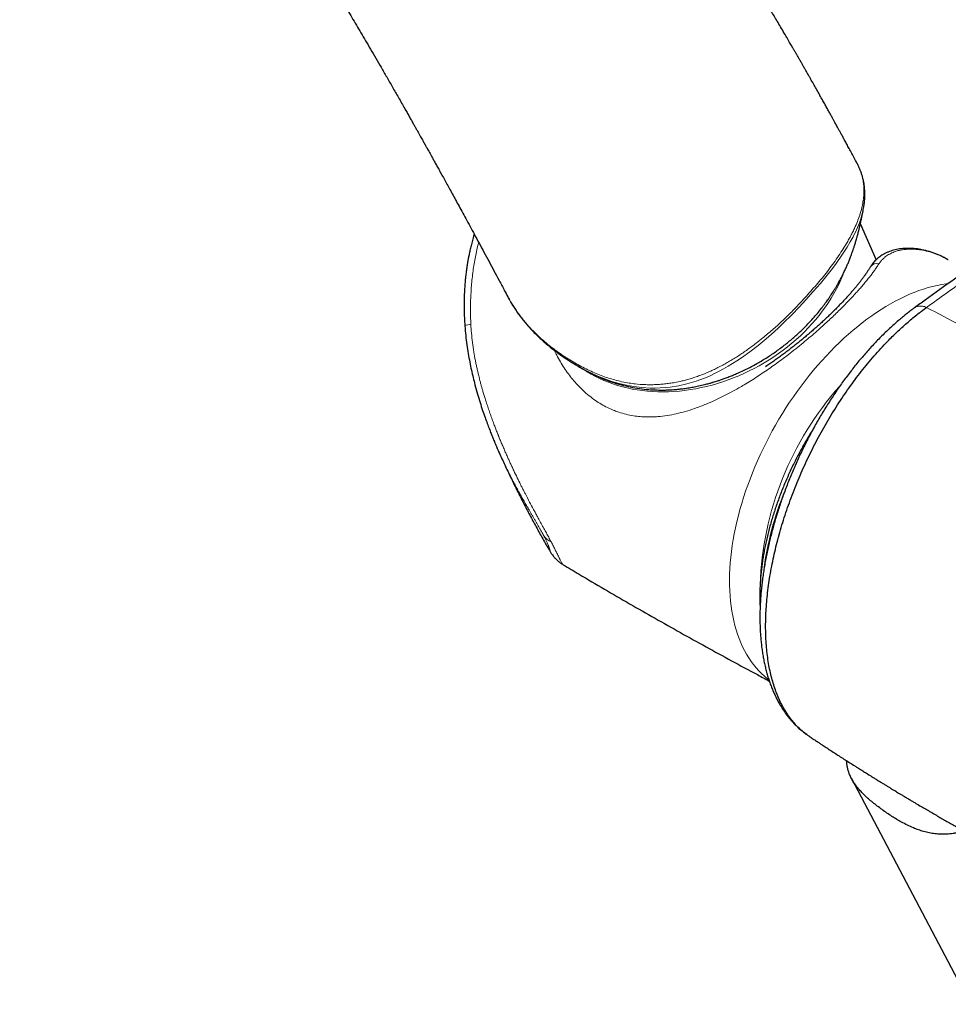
# Model space of a CAD drawing. Header units: millimetres. Extents: x 8 to 1132, y 12 to 2282.
# Tile 19 of 53: x 907 to 973, y 614 to 684. Entities that reach past the tile are written whole.
import ezdxf

# ---------------------------------------------------------------- set-up
doc = ezdxf.new("R2010")
doc.units = ezdxf.units.MM

msp = doc.modelspace()

# ---------------------------------------------------------------- linework, layer by layer
at = {"color": 7, "linetype": 'Continuous', "lineweight": 30}
for p, q in [((966.547, 673.344), (966.544, 673.349)), ((967.005, 670.048), (967.003, 670.037)), ((967.924, 666.488), (966.796, 669.034)), ((973.042, 666.462), (973.038, 666.464)), ((970.647, 663.063), (970.651, 663.067)), ((938.706, 661.772), (938.706, 661.774)), ((946.123, 659.302), (946.1, 659.317)), ((946.858, 658.853), (946.871, 658.846)), ((941.124, 652.823), (941.111, 652.852)), ((966.164, 629.632), (974.606, 613.601))]:
    msp.add_line(p, q, dxfattribs=at)
at = {"color": 8, "linetype": 'Continuous', "lineweight": 0}
msp.add_line((970.643, 663.061), (970.647, 663.063), dxfattribs=at)
at = {"color": 8, "linetype": 'Continuous', "lineweight": 0, "flags": 128}
for points in [[(967.003, 670.037), (966.91, 669.651), (966.827, 669.379), (966.73, 669.104), (966.524, 668.611), (966.278, 668.111), (966.078, 667.748), (965.861, 667.381), (965.487, 666.799), (965.076, 666.213), (964.813, 665.858), (964.538, 665.505), (964.254, 665.152), (963.961, 664.801), (963.451, 664.212), (962.923, 663.624), (962.44, 663.101), (961.943, 662.582), (961.321, 661.964), (961.001, 661.66), (960.674, 661.36), (960.112, 660.866), (959.532, 660.387), (958.946, 659.935), (958.342, 659.504), (958.033, 659.298), (957.722, 659.099), (957.406, 658.908), (957.086, 658.726), (956.766, 658.554), (956.444, 658.393), (956.117, 658.241), (955.79, 658.101), (955.459, 657.971), (955.128, 657.854), (954.795, 657.749), (954.461, 657.657), (953.869, 657.524), (953.279, 657.431), (952.923, 657.393), (952.569, 657.369), (952.216, 657.359), (951.866, 657.362), (951.281, 657.398), (950.701, 657.47), (950.18, 657.566), (949.665, 657.69), (949.154, 657.841), (948.649, 658.018), (948.148, 658.221), (947.654, 658.447), (947.166, 658.694), (946.686, 658.96), (946.686, 658.96), (946.686, 658.96)], [(965.607, 665.527), (965.551, 665.385), (965.411, 665.055), (965.259, 664.727), (965.094, 664.401), (964.917, 664.077), (964.728, 663.757), (964.528, 663.441), (964.316, 663.128), (964.092, 662.82), (963.858, 662.517), (963.614, 662.218), (963.359, 661.925), (963.094, 661.638), (962.819, 661.357), (962.535, 661.082), (962.242, 660.814), (961.94, 660.553), (961.63, 660.3), (961.312, 660.055), (960.986, 659.817), (960.654, 659.588), (960.314, 659.368), (959.969, 659.156), (959.617, 658.954), (959.26, 658.761), (958.898, 658.577), (958.531, 658.404), (958.161, 658.24), (957.786, 658.087), (957.409, 657.945), (957.028, 657.813), (956.645, 657.691), (956.261, 657.581), (955.875, 657.482), (955.488, 657.394), (955.101, 657.317), (954.714, 657.251), (954.327, 657.198), (953.941, 657.155), (953.557, 657.125), (953.174, 657.105), (952.795, 657.098), (952.417, 657.102), (952.044, 657.118), (951.674, 657.146), (951.308, 657.185), (950.947, 657.235), (950.591, 657.297), (950.24, 657.371), (949.896, 657.456), (949.558, 657.552), (949.226, 657.659), (948.902, 657.778), (948.586, 657.907), (948.277, 658.046), (947.977, 658.197), (947.685, 658.357), (947.403, 658.528), (947.258, 658.622)], [(960.294, 636.649), (960.193, 636.726), (959.98, 636.903), (959.774, 637.091), (959.576, 637.291), (959.386, 637.502), (959.205, 637.724), (959.032, 637.957), (958.868, 638.201), (958.712, 638.456), (958.566, 638.721), (958.428, 638.996), (958.3, 639.28), (958.18, 639.575), (958.071, 639.878), (957.97, 640.191), (957.88, 640.513), (957.798, 640.843), (957.727, 641.181), (957.665, 641.527), (957.613, 641.881), (957.572, 642.242), (957.539, 642.61), (957.517, 642.984), (957.505, 643.366), (957.503, 643.753), (957.511, 644.145), (957.528, 644.543), (957.556, 644.946), (957.594, 645.354), (957.641, 645.766), (957.698, 646.181), (957.765, 646.601), (957.842, 647.023), (957.929, 647.448), (958.025, 647.876), (958.131, 648.305), (958.246, 648.737), (958.37, 649.169), (958.503, 649.603), (958.646, 650.037), (958.798, 650.471), (958.958, 650.905), (959.127, 651.338), (959.305, 651.77), (959.491, 652.201), (959.685, 652.63), (959.887, 653.057), (960.097, 653.482), (960.315, 653.903), (960.541, 654.322), (960.773, 654.736), (961.013, 655.147), (961.26, 655.553), (961.513, 655.955), (961.773, 656.352), (962.039, 656.743), (962.31, 657.128), (962.588, 657.508), (962.871, 657.881), (963.16, 658.247), (963.453, 658.606), (963.751, 658.958), (964.054, 659.302), (964.361, 659.638), (964.672, 659.965), (964.986, 660.284), (965.304, 660.595), (965.625, 660.896), (965.949, 661.188), (966.275, 661.47), (966.604, 661.742), (966.934, 662.004), (967.266, 662.256), (967.6, 662.497), (967.935, 662.727), (968.27, 662.946), (968.606, 663.154), (968.943, 663.351), (969.279, 663.536), (969.615, 663.71), (969.95, 663.871), (970.284, 664.021), (970.617, 664.158), (970.948, 664.283), (971.278, 664.396), (971.605, 664.496), (971.93, 664.584), (972.252, 664.659), (972.572, 664.721), (972.888, 664.771), (973.04, 664.79)]]:
    msp.add_lwpolyline(points, dxfattribs=at)
at = {"color": 8, "linetype": 'Continuous', "lineweight": 0}
for centre, radius, start, end in [((970.872, 666.834), 0.397, 58.70651, 80.96149), ((967.956, 665.678), 0.536, 72.44909, 146.75741), ((939.142, 661.063), 0.833, 90.69188, 121.55076), ((946.976, 659.395), 0.523, 207.00118, 236.325), ((982, 642.625), 22.341, 138.24606, 178.03129), ((982.441, 641.45), 22.705, 157.54586, 172.40676), ((945.819, 648.078), 1.929, 218.79284, 239.75871)]:
    msp.add_arc(centre, radius, start, end, dxfattribs=at)
at = {"color": 7, "linetype": 'Continuous', "lineweight": 30}
for points, knots in [([(966.552, 673.347), (966.512, 673.422), (966.405, 673.622), (966.236, 673.937), (966.05, 674.282), (965.878, 674.6), (965.721, 674.89), (965.576, 675.156), (965.446, 675.395), (965.33, 675.607), (965.227, 675.794), (965.137, 675.958), (965.06, 676.098), (964.996, 676.215), (964.942, 676.314), (964.892, 676.404), (964.843, 676.493), (964.768, 676.63), (964.662, 676.82), (964.523, 677.072), (964.375, 677.338), (964.218, 677.62), (964.054, 677.913), (963.88, 678.225), (963.696, 678.551), (963.505, 678.89), (963.338, 679.187), (963.194, 679.439), (963.078, 679.645), (962.958, 679.854), (962.837, 680.067), (962.716, 680.277), (962.596, 680.488), (962.48, 680.689), (962.373, 680.875), (962.282, 681.033), (962.213, 681.153), (962.162, 681.24), (962.127, 681.301), (962.092, 681.362), (962.05, 681.434), (961.996, 681.528), (961.931, 681.64), (961.854, 681.772), (961.768, 681.921), (961.669, 682.09), (961.562, 682.273), (961.402, 682.546), (961.198, 682.895), (960.955, 683.308), (960.728, 683.692), (960.517, 684.048), (960.321, 684.376), (960.145, 684.67), (959.987, 684.934), (959.844, 685.173), (959.71, 685.395), (959.584, 685.603), (959.467, 685.797), (959.358, 685.978), (959.256, 686.145), (959.16, 686.304), (959.06, 686.468), (958.95, 686.647), (958.829, 686.845), (958.698, 687.061), (958.555, 687.292), (958.399, 687.546), (958.228, 687.824), (958.041, 688.126), (957.847, 688.439), (957.646, 688.762), (957.441, 689.09), (957.209, 689.46), (956.948, 689.873), (956.706, 690.257), (956.508, 690.568), (956.364, 690.796), (956.234, 690.998), (956.123, 691.172), (956.03, 691.317), (955.953, 691.439), (955.896, 691.527), (955.853, 691.593), (955.816, 691.651), (955.769, 691.724), (955.709, 691.817), (955.637, 691.93), (955.551, 692.063), (955.452, 692.216), (955.34, 692.389), (955.22, 692.573), (955.061, 692.819), (954.869, 693.114), (954.639, 693.465), (954.413, 693.809), (954.193, 694.143), (953.991, 694.449), (953.807, 694.727), (953.641, 694.977), (953.491, 695.202), (953.353, 695.408), (953.223, 695.602), (953.093, 695.795), (952.964, 695.987), (952.837, 696.176), (952.716, 696.355), (952.591, 696.54), (952.453, 696.744), (952.291, 696.983), (952.106, 697.254), (951.899, 697.557), (951.674, 697.885), (951.434, 698.235), (951.154, 698.639), (950.839, 699.093), (950.486, 699.598), (950.201, 700.005), (949.987, 700.309), (949.849, 700.504), (949.718, 700.689), (949.599, 700.857), (949.493, 701.006), (949.4, 701.137), (949.32, 701.249), (949.256, 701.339), (949.204, 701.411), (949.156, 701.478), (949.099, 701.559), (949.03, 701.655), (948.952, 701.764), (948.866, 701.885), (948.767, 702.022), (948.618, 702.229), (948.426, 702.495), (948.198, 702.81), (947.979, 703.111), (947.771, 703.397), (947.572, 703.668), (947.374, 703.938), (947.177, 704.206), (946.983, 704.469), (946.804, 704.712), (946.638, 704.935), (946.486, 705.139), (946.347, 705.326), (946.221, 705.495), (946.12, 705.629), (946.041, 705.734), (945.982, 705.813), (945.927, 705.887), (945.87, 705.962), (945.802, 706.053), (945.717, 706.165), (945.616, 706.299), (945.503, 706.449), (945.381, 706.61), (945.254, 706.778), (945.123, 706.951), (944.947, 707.181), (944.723, 707.475), (944.45, 707.83), (943.983, 708.436), (943.552, 708.992), (943.159, 709.494), (942.996, 709.702), (942.841, 709.898), (942.712, 710.063), (942.607, 710.195), (942.524, 710.3), (942.45, 710.394), (942.384, 710.476), (942.323, 710.553), (942.261, 710.632), (942.186, 710.725), (942.098, 710.836), (941.995, 710.966), (941.879, 711.111), (941.751, 711.271), (941.451, 711.645), (940.989, 712.219), (940.523, 712.791), (940.224, 713.157), (940.09, 713.32), (939.969, 713.467), (939.861, 713.598), (939.767, 713.712), (939.686, 713.81), (939.607, 713.905), (939.521, 714.009), (939.418, 714.134), (939.297, 714.279), (939.159, 714.445), (938.959, 714.685), (938.705, 714.989), (938.401, 715.35), (938.101, 715.706), (937.803, 716.057), (937.539, 716.367), (937.312, 716.633), (937.127, 716.849), (936.957, 717.047), (936.802, 717.226), (936.656, 717.395), (936.51, 717.564), (936.332, 717.769), (936.12, 718.012), (935.875, 718.293), (935.617, 718.587), (935.353, 718.888), (935.08, 719.196), (934.798, 719.514), (934.565, 719.776), (934.385, 719.977), (934.264, 720.112), (934.147, 720.243), (934.041, 720.361), (933.95, 720.461), (933.879, 720.54), (933.825, 720.6), (933.788, 720.642), (933.758, 720.674), (933.729, 720.706), (933.694, 720.746), (933.647, 720.797), (933.588, 720.863), (933.514, 720.944), (933.426, 721.042), (933.324, 721.154), (933.211, 721.277), (932.983, 721.528), (932.647, 721.895), (932.212, 722.367), (931.882, 722.723), (931.655, 722.967), (931.533, 723.098), (931.424, 723.215), (931.329, 723.316), (931.248, 723.402), (931.18, 723.475), (931.118, 723.541), (931.051, 723.612), (930.972, 723.696), (930.878, 723.796), (930.769, 723.911), (930.645, 724.043), (930.51, 724.185), (930.334, 724.37), (930.127, 724.588), (929.893, 724.832), (929.696, 725.038), (929.533, 725.208), (929.401, 725.345), (929.277, 725.473), (929.162, 725.593), (929.054, 725.704), (928.951, 725.811), (928.844, 725.921), (928.72, 726.048), (928.576, 726.195), (928.412, 726.363), (928.24, 726.539), (928.067, 726.715), (927.896, 726.889), (927.729, 727.058), (927.545, 727.244), (927.348, 727.443), (927.139, 727.652), (926.94, 727.852), (926.725, 728.066), (926.486, 728.304), (926.215, 728.573), (925.932, 728.852), (925.662, 729.118), (925.412, 729.363), (925.188, 729.581), (924.977, 729.786), (924.774, 729.983), (924.57, 730.18), (924.358, 730.385), (924.135, 730.599), (923.902, 730.822), (923.66, 731.052), (923.414, 731.286), (923.182, 731.506), (922.974, 731.702), (922.793, 731.872), (922.616, 732.038), (922.444, 732.2), (922.271, 732.361), (922.105, 732.515), (921.942, 732.667), (921.763, 732.833), (921.563, 733.018), (921.335, 733.228), (921.1, 733.444), (920.866, 733.657), (920.608, 733.893), (920.318, 734.156), (919.989, 734.453), (919.653, 734.755), (919.311, 735.06), (918.959, 735.374), (918.67, 735.629), (918.453, 735.821), (918.311, 735.946), (918.167, 736.072), (918.026, 736.196), (917.9, 736.306), (917.792, 736.4), (917.703, 736.478), (917.621, 736.549), (917.566, 736.596), (917.538, 736.621), (917.535, 736.624)], [0, 0, 0, 0, 0.003067, 0.008141, 0.012867, 0.017169, 0.021134, 0.024763, 0.028055, 0.030937, 0.033499, 0.035742, 0.037666, 0.039271, 0.040542, 0.041735, 0.042964, 0.044228, 0.047382, 0.050803, 0.054622, 0.058373, 0.062445, 0.066782, 0.071294, 0.075979, 0.08084, 0.083638, 0.08649, 0.089397, 0.092359, 0.095367, 0.098195, 0.101172, 0.103765, 0.105973, 0.107795, 0.108797, 0.109627, 0.110356, 0.111347, 0.11265, 0.114267, 0.116079, 0.118169, 0.120537, 0.123178, 0.125864, 0.132063, 0.13787, 0.143285, 0.148309, 0.15294, 0.15718, 0.160818, 0.164166, 0.167318, 0.170276, 0.173039, 0.175606, 0.17798, 0.180159, 0.182426, 0.184999, 0.187824, 0.190909, 0.19422, 0.197757, 0.201831, 0.206169, 0.210715, 0.215351, 0.220074, 0.224885, 0.231368, 0.238003, 0.241539, 0.24491, 0.247888, 0.250365, 0.252484, 0.254246, 0.25565, 0.25635, 0.257121, 0.258184, 0.259541, 0.26119, 0.263133, 0.265368, 0.267897, 0.270688, 0.273466, 0.278694, 0.283619, 0.28894, 0.293856, 0.298366, 0.302472, 0.306171, 0.309421, 0.312454, 0.315328, 0.318044, 0.321069, 0.323869, 0.326444, 0.329075, 0.332123, 0.335583, 0.339737, 0.34427, 0.349182, 0.35447, 0.359979, 0.367381, 0.374998, 0.382829, 0.385821, 0.388838, 0.391679, 0.394236, 0.396508, 0.398496, 0.400199, 0.401618, 0.402631, 0.403493, 0.404686, 0.406306, 0.407878, 0.409713, 0.411811, 0.414172, 0.419183, 0.42403, 0.428653, 0.433054, 0.437232, 0.441188, 0.445564, 0.44963, 0.453386, 0.45684, 0.460015, 0.462913, 0.465535, 0.46788, 0.469213, 0.470436, 0.47155, 0.47266, 0.473983, 0.475792, 0.477897, 0.48029, 0.482822, 0.485443, 0.488152, 0.49095, 0.49631, 0.501966, 0.507747, 0.524975, 0.52834, 0.531698, 0.534878, 0.537719, 0.539571, 0.541245, 0.542738, 0.544053, 0.545194, 0.546419, 0.547854, 0.549674, 0.551748, 0.554075, 0.556655, 0.559473, 0.572092, 0.584356, 0.587251, 0.589913, 0.592308, 0.594437, 0.596298, 0.597893, 0.599254, 0.600946, 0.602979, 0.605352, 0.608066, 0.61112, 0.617104, 0.623049, 0.628916, 0.634704, 0.640414, 0.644313, 0.647903, 0.651186, 0.654161, 0.656851, 0.659631, 0.662631, 0.667105, 0.67183, 0.676754, 0.681878, 0.686982, 0.692345, 0.697968, 0.700248, 0.702568, 0.704868, 0.706886, 0.70859, 0.709981, 0.710924, 0.711636, 0.712117, 0.712586, 0.713258, 0.714132, 0.715209, 0.716627, 0.718291, 0.720199, 0.722352, 0.72463, 0.733062, 0.741183, 0.748991, 0.751515, 0.753798, 0.755818, 0.757575, 0.759068, 0.760299, 0.761347, 0.762527, 0.763985, 0.76572, 0.767733, 0.770024, 0.772583, 0.775173, 0.779715, 0.783991, 0.788002, 0.790539, 0.79295, 0.79521, 0.797317, 0.799272, 0.801078, 0.802976, 0.8051, 0.807806, 0.810808, 0.814, 0.81714, 0.820219, 0.823237, 0.826194, 0.830138, 0.833886, 0.837433, 0.840843, 0.845407, 0.850271, 0.855329, 0.860507, 0.864651, 0.868639, 0.87237, 0.875843, 0.879384, 0.883118, 0.887045, 0.89113, 0.895353, 0.899712, 0.904032, 0.907487, 0.910564, 0.913454, 0.916695, 0.919509, 0.922442, 0.925265, 0.927973, 0.931692, 0.935579, 0.939702, 0.943809, 0.947605, 0.952965, 0.958645, 0.964367, 0.970065, 0.976024, 0.982244, 0.984617, 0.987004, 0.989406, 0.991822, 0.994115, 0.995754, 0.997249, 0.9986, 0.999829, 1, 1, 1, 1]), ([(907.088, 717.036), (907.095, 717.028), (907.148, 716.968), (907.241, 716.861), (907.362, 716.722), (907.466, 716.603), (907.547, 716.51), (907.61, 716.437), (907.664, 716.375), (907.723, 716.307), (907.795, 716.224), (907.878, 716.128), (907.97, 716.021), (908.07, 715.905), (908.177, 715.78), (908.287, 715.652), (908.395, 715.525), (908.502, 715.4), (908.666, 715.207), (908.884, 714.95), (909.128, 714.662), (909.337, 714.412), (909.515, 714.2), (909.687, 713.994), (909.852, 713.796), (910.002, 713.614), (910.138, 713.451), (910.261, 713.301), (910.383, 713.153), (910.508, 713.001), (910.637, 712.844), (910.77, 712.681), (910.91, 712.509), (911.061, 712.323), (911.215, 712.133), (911.37, 711.941), (911.525, 711.749), (911.689, 711.545), (911.863, 711.328), (912.027, 711.122), (912.172, 710.94), (912.29, 710.792), (912.388, 710.667), (912.469, 710.566), (912.53, 710.488), (912.577, 710.429), (912.619, 710.376), (912.665, 710.317), (912.72, 710.247), (912.785, 710.165), (912.858, 710.072), (912.943, 709.964), (913.041, 709.839), (913.152, 709.697), (913.269, 709.547), (913.389, 709.392), (913.643, 709.065), (914.024, 708.572), (914.432, 708.038), (914.733, 707.643), (914.928, 707.386), (915.111, 707.144), (915.281, 706.918), (915.439, 706.708), (915.576, 706.524), (915.697, 706.363), (915.804, 706.219), (915.911, 706.075), (916.024, 705.923), (916.15, 705.753), (916.284, 705.571), (916.426, 705.38), (916.572, 705.181), (916.725, 704.973), (916.879, 704.763), (917.028, 704.559), (917.171, 704.362), (917.325, 704.15), (917.488, 703.925), (917.657, 703.691), (917.817, 703.469), (918.022, 703.184), (918.281, 702.822), (918.524, 702.481), (918.7, 702.233), (918.805, 702.085), (918.907, 701.94), (919.001, 701.808), (919.08, 701.696), (919.142, 701.607), (919.189, 701.54), (919.223, 701.492), (919.251, 701.453), (919.291, 701.396), (919.353, 701.307), (919.438, 701.186), (919.537, 701.045), (919.649, 700.884), (919.777, 700.701), (919.92, 700.495), (920.078, 700.268), (920.249, 700.02), (920.432, 699.756), (920.623, 699.477), (920.858, 699.136), (921.138, 698.726), (921.465, 698.244), (921.808, 697.738), (922.164, 697.208), (922.535, 696.653), (922.83, 696.209), (923.042, 695.889), (923.163, 695.706), (923.274, 695.538), (923.373, 695.388), (923.46, 695.256), (923.535, 695.141), (923.599, 695.044), (923.661, 694.949), (923.729, 694.845), (923.809, 694.724), (923.897, 694.588), (924.012, 694.411), (924.154, 694.193), (924.322, 693.936), (924.497, 693.665), (924.678, 693.385), (924.866, 693.094), (925.059, 692.793), (925.259, 692.482), (925.505, 692.096), (925.8, 691.633), (926.142, 691.093), (926.49, 690.54), (926.884, 689.912), (927.325, 689.206), (927.813, 688.417), (928.19, 687.804), (928.453, 687.374), (928.595, 687.142), (928.729, 686.922), (928.852, 686.721), (928.963, 686.537), (929.064, 686.372), (929.153, 686.225), (929.229, 686.099), (929.294, 685.992), (929.346, 685.905), (929.39, 685.834), (929.424, 685.776), (929.457, 685.723), (929.494, 685.662), (929.541, 685.583), (929.6, 685.485), (929.671, 685.367), (929.754, 685.229), (929.847, 685.074), (929.947, 684.908), (930.049, 684.738), (930.15, 684.568), (930.253, 684.397), (930.428, 684.103), (930.677, 683.685), (931.001, 683.139), (931.327, 682.586), (931.663, 682.015), (932.012, 681.419), (932.379, 680.79), (932.761, 680.133), (933.158, 679.446), (933.57, 678.729), (933.996, 677.984), (934.341, 677.378), (934.596, 676.928), (934.754, 676.65), (934.902, 676.389), (935.039, 676.146), (935.166, 675.921), (935.288, 675.704), (935.404, 675.497), (935.513, 675.303), (935.608, 675.135), (935.681, 675.005), (935.735, 674.908), (935.773, 674.839), (935.805, 674.782), (935.832, 674.735), (935.853, 674.697), (935.875, 674.658), (935.904, 674.606), (935.945, 674.532), (936, 674.435), (936.066, 674.315), (936.145, 674.175), (936.235, 674.012), (936.343, 673.82), (936.468, 673.594), (936.612, 673.335), (936.771, 673.049), (936.944, 672.735), (937.133, 672.394), (937.332, 672.033), (937.541, 671.653), (937.759, 671.256), (937.991, 670.834), (938.235, 670.387), (938.497, 669.906), (938.779, 669.388), (939.08, 668.833), (939.395, 668.25), (939.725, 667.64), (940.069, 667.001), (940.419, 666.347), (940.776, 665.68), (941.139, 665), (941.466, 664.384), (941.673, 663.994), (941.755, 663.839)], [0, 0, 0, 0, 0.000518, 0.004027, 0.007116, 0.009755, 0.011944, 0.013348, 0.01456, 0.016047, 0.017884, 0.020068, 0.022356, 0.024932, 0.027754, 0.030574, 0.033352, 0.03609, 0.038786, 0.045989, 0.05288, 0.057619, 0.06221, 0.066652, 0.070941, 0.074966, 0.078348, 0.081479, 0.08459, 0.087831, 0.091201, 0.094636, 0.098217, 0.102155, 0.106504, 0.110281, 0.114321, 0.118625, 0.123193, 0.128018, 0.131588, 0.134677, 0.137285, 0.139412, 0.141057, 0.142135, 0.143124, 0.144349, 0.14581, 0.147508, 0.149442, 0.151613, 0.154274, 0.157221, 0.16041, 0.163608, 0.166781, 0.180654, 0.194044, 0.199572, 0.204836, 0.209761, 0.214347, 0.218594, 0.222516, 0.225481, 0.228377, 0.231202, 0.23417, 0.237582, 0.241441, 0.245104, 0.249095, 0.253377, 0.257598, 0.261669, 0.26559, 0.269359, 0.274297, 0.278951, 0.28332, 0.287469, 0.295863, 0.304703, 0.307574, 0.310489, 0.31343, 0.316059, 0.318247, 0.319993, 0.321296, 0.322157, 0.322805, 0.323586, 0.325517, 0.327974, 0.330664, 0.33379, 0.33735, 0.341345, 0.345775, 0.35055, 0.355714, 0.361097, 0.366669, 0.375475, 0.384718, 0.394397, 0.404513, 0.415066, 0.426056, 0.429769, 0.433269, 0.436436, 0.43927, 0.441771, 0.443938, 0.445773, 0.447275, 0.449308, 0.451589, 0.454143, 0.456969, 0.46153, 0.466403, 0.471459, 0.476699, 0.482123, 0.48773, 0.493521, 0.499496, 0.509251, 0.519275, 0.529476, 0.539855, 0.553968, 0.568396, 0.583138, 0.587541, 0.591858, 0.595849, 0.599509, 0.602838, 0.605834, 0.608499, 0.610833, 0.612693, 0.61427, 0.615565, 0.616576, 0.617393, 0.61847, 0.619891, 0.621656, 0.623765, 0.626271, 0.629135, 0.632182, 0.635237, 0.638302, 0.641376, 0.644459, 0.65415, 0.66393, 0.673798, 0.68382, 0.694503, 0.70568, 0.71735, 0.729514, 0.74217, 0.75532, 0.768961, 0.774119, 0.779024, 0.783606, 0.787864, 0.7918, 0.795412, 0.799255, 0.802649, 0.805594, 0.808091, 0.809472, 0.810664, 0.811667, 0.812481, 0.813106, 0.813678, 0.814513, 0.815837, 0.817537, 0.819613, 0.822065, 0.824894, 0.828099, 0.832134, 0.836641, 0.84162, 0.847069, 0.85299, 0.859381, 0.865838, 0.872713, 0.880006, 0.887716, 0.895843, 0.904919, 0.914463, 0.924475, 0.934954, 0.945901, 0.957313, 0.968501, 0.980101, 0.992115, 1, 1, 1, 1]), ([(993.868, 678.998), (993.505, 678.762), (992.41, 678.05), (990.594, 676.854), (988.421, 675.412), (986.258, 673.962), (984.104, 672.504), (981.96, 671.039), (979.827, 669.567), (977.703, 668.088), (975.589, 666.602), (973.485, 665.107), (971.839, 663.93), (970.897, 663.247), (970.65, 663.068)], [0, 0, 0, 0, 0.045887, 0.13815, 0.230388, 0.322599, 0.414783, 0.506936, 0.599057, 0.691145, 0.783196, 0.875188, 0.967312, 1, 1, 1, 1]), ([(967.004, 670.048), (967.017, 670.113), (967.048, 670.266), (967.08, 670.504), (967.105, 670.76), (967.116, 671.012), (967.114, 671.262), (967.1, 671.509), (967.074, 671.753), (967.035, 671.994), (966.985, 672.23), (966.922, 672.462), (966.848, 672.686), (966.763, 672.906), (966.666, 673.124), (966.593, 673.274), (966.551, 673.348), (966.548, 673.352)], [0, 0, 0, 0, 0.055463, 0.130909, 0.203453, 0.276093, 0.348706, 0.421183, 0.493447, 0.565437, 0.637109, 0.708432, 0.778973, 0.848199, 0.921338, 0.995698, 1, 1, 1, 1]), ([(946.87, 658.846), (946.946, 658.803), (947.088, 658.722), (947.283, 658.615), (947.45, 658.526), (947.602, 658.448), (947.751, 658.374), (947.924, 658.29), (948.116, 658.202), (948.322, 658.111), (948.547, 658.017), (948.81, 657.914), (949.124, 657.801), (949.462, 657.692), (949.906, 657.565), (950.454, 657.436), (951.108, 657.324), (951.622, 657.268), (951.978, 657.243), (952.173, 657.233), (952.363, 657.227), (952.537, 657.223), (952.684, 657.223), (952.799, 657.224), (952.888, 657.225), (952.987, 657.227), (953.123, 657.232), (953.318, 657.241), (953.562, 657.256), (953.852, 657.281), (954.186, 657.318), (954.545, 657.369), (954.922, 657.433), (955.315, 657.511), (955.644, 657.588), (955.889, 657.651), (956.032, 657.689), (956.147, 657.721), (956.234, 657.746), (956.297, 657.765), (956.376, 657.788), (956.495, 657.824), (956.67, 657.88), (956.885, 657.951), (957.138, 658.04), (957.418, 658.145), (957.712, 658.262), (958.089, 658.421), (958.543, 658.63), (959.068, 658.895), (959.645, 659.214), (960.267, 659.595), (960.923, 660.044), (961.55, 660.519), (962.144, 661.019), (962.65, 661.49), (963.074, 661.918), (963.42, 662.293), (963.739, 662.662), (963.98, 662.96), (964.155, 663.186), (964.272, 663.342), (964.38, 663.49), (964.476, 663.624), (964.557, 663.739), (964.624, 663.839), (964.692, 663.939), (964.77, 664.058), (964.867, 664.208), (964.978, 664.387), (965.097, 664.585), (965.257, 664.862), (965.445, 665.209), (965.631, 665.581), (965.778, 665.896), (965.891, 666.153), (965.982, 666.37), (966.051, 666.543), (966.1, 666.67), (966.149, 666.798), (966.21, 666.965), (966.277, 667.156), (966.352, 667.38), (966.425, 667.61), (966.491, 667.832), (966.553, 668.051), (966.615, 668.28), (966.671, 668.499), (966.715, 668.68), (966.744, 668.803), (966.77, 668.919), (966.797, 669.039), (966.825, 669.167), (966.852, 669.295), (966.879, 669.421), (966.903, 669.541), (966.927, 669.656), (966.949, 669.769), (966.974, 669.89), (966.992, 669.98), (967.002, 670.032), (967.003, 670.037)], [0, 0, 0, 0, 0.00997, 0.018426, 0.025449, 0.032025, 0.038549, 0.045022, 0.054757, 0.06367, 0.072084, 0.084421, 0.098159, 0.113044, 0.128228, 0.154493, 0.181215, 0.207356, 0.214915, 0.222409, 0.229838, 0.236586, 0.24213, 0.246476, 0.249627, 0.252103, 0.257623, 0.26491, 0.273957, 0.284756, 0.297123, 0.310904, 0.324197, 0.338578, 0.354046, 0.360262, 0.365572, 0.369833, 0.373046, 0.375212, 0.376835, 0.381889, 0.388441, 0.396487, 0.406027, 0.416993, 0.428331, 0.439671, 0.460466, 0.481271, 0.502087, 0.530484, 0.558811, 0.586938, 0.61487, 0.64262, 0.66194, 0.680713, 0.698634, 0.715707, 0.723099, 0.730322, 0.737293, 0.743438, 0.748645, 0.752913, 0.756814, 0.761987, 0.768548, 0.776499, 0.785159, 0.794005, 0.811894, 0.829197, 0.839898, 0.849902, 0.859829, 0.86543, 0.870175, 0.874541, 0.880081, 0.889305, 0.896408, 0.905281, 0.914877, 0.92107, 0.929414, 0.940087, 0.945255, 0.949435, 0.953714, 0.958208, 0.963049, 0.968274, 0.973111, 0.978162, 0.982971, 0.987515, 0.992682, 0.999278, 1, 1, 1, 1]), ([(939.375, 668.289), (939.359, 668.241), (939.302, 668.061), (939.219, 667.758), (939.125, 667.395), (939.05, 667.067), (938.988, 666.772), (938.937, 666.504), (938.895, 666.266), (938.867, 666.091), (938.849, 665.974), (938.837, 665.888), (938.821, 665.776), (938.801, 665.631), (938.778, 665.443), (938.751, 665.209), (938.724, 664.925), (938.698, 664.599), (938.675, 664.229), (938.658, 663.818), (938.65, 663.367), (938.653, 662.874), (938.67, 662.338), (938.694, 661.967), (938.706, 661.774)], [0, 0, 0, 0, 0.023402, 0.08721, 0.144273, 0.195789, 0.241699, 0.281948, 0.320785, 0.35228, 0.362827, 0.374837, 0.391961, 0.414218, 0.4416, 0.47835, 0.521525, 0.571137, 0.627209, 0.68978, 0.757617, 0.831856, 0.912605, 1, 1, 1, 1]), ([(970.934, 667.225), (970.925, 667.227), (970.83, 667.244), (970.652, 667.264), (970.403, 667.284), (970.159, 667.289), (969.922, 667.282), (969.692, 667.262), (969.471, 667.23), (969.258, 667.186), (969.055, 667.131), (968.859, 667.064), (968.672, 666.987), (968.495, 666.899), (968.327, 666.802), (968.17, 666.697), (968.025, 666.582), (967.89, 666.46), (967.767, 666.331), (967.656, 666.194), (967.57, 666.075), (967.526, 665.998), (967.51, 665.971)], [0, 0, 0, 0, 0.007014, 0.070425, 0.132813, 0.194038, 0.253989, 0.312588, 0.369882, 0.425351, 0.480037, 0.534033, 0.587185, 0.639372, 0.690504, 0.740533, 0.789451, 0.837286, 0.884104, 0.930023, 0.975717, 1, 1, 1, 1]), ([(973.037, 666.463), (973.019, 666.475), (972.927, 666.533), (972.753, 666.628), (972.516, 666.747), (972.272, 666.854), (972.022, 666.95), (971.766, 667.035), (971.505, 667.109), (971.237, 667.17), (971.046, 667.209), (970.944, 667.223), (970.934, 667.224)], [0, 0, 0, 0, 0.028955, 0.147317, 0.266311, 0.385579, 0.505151, 0.625049, 0.745287, 0.865875, 0.986811, 1, 1, 1, 1]), ([(967.508, 665.972), (967.503, 665.964), (967.468, 665.904), (967.393, 665.784), (967.282, 665.614), (967.162, 665.439), (967.035, 665.261), (966.899, 665.078), (966.756, 664.892), (966.606, 664.703), (966.448, 664.511), (966.283, 664.315), (966.109, 664.115), (965.929, 663.912), (965.742, 663.707), (965.549, 663.501), (965.351, 663.293), (965.147, 663.084), (964.939, 662.875), (964.726, 662.666), (964.507, 662.455), (964.282, 662.242), (964.051, 662.028), (963.815, 661.813), (963.574, 661.598), (963.33, 661.385), (963.082, 661.172), (962.83, 660.959), (962.573, 660.746), (962.311, 660.534), (962.045, 660.322), (961.774, 660.112), (961.499, 659.902), (961.221, 659.694), (960.937, 659.488), (960.65, 659.282), (960.36, 659.081), (960.161, 658.944), (960.058, 658.876), (960.053, 658.873)], [0, 0, 0, 0, 0.004834, 0.036886, 0.068692, 0.100201, 0.131368, 0.16216, 0.192561, 0.222636, 0.252331, 0.281959, 0.311451, 0.34075, 0.369804, 0.398571, 0.427016, 0.455113, 0.482843, 0.510211, 0.537486, 0.564831, 0.592171, 0.619413, 0.646489, 0.673325, 0.699958, 0.726732, 0.753499, 0.780303, 0.80719, 0.834217, 0.861219, 0.888352, 0.91577, 0.943356, 0.970987, 0.998538, 1, 1, 1, 1]), ([(941.759, 663.835), (941.773, 663.806), (941.812, 663.73), (941.855, 663.657), (941.881, 663.611)], [0, 0, 0, 0, 0.37573, 1, 1, 1, 1]), ([(941.915, 663.552), (941.934, 663.518), (942.009, 663.383), (942.153, 663.153), (942.347, 662.859), (942.554, 662.567), (942.773, 662.279), (943.006, 661.993), (943.25, 661.711), (943.507, 661.433), (943.775, 661.16), (944.054, 660.892), (944.343, 660.631), (944.642, 660.376), (944.948, 660.128), (945.262, 659.889), (945.583, 659.659), (945.863, 659.468), (946.037, 659.357), (946.1, 659.317)], [0, 0, 0, 0, 0.018563, 0.074669, 0.131706, 0.189727, 0.248772, 0.308871, 0.370039, 0.432271, 0.495538, 0.559784, 0.62492, 0.690818, 0.757427, 0.824793, 0.892023, 0.960781, 1, 1, 1, 1]), ([(970.647, 663.063), (970.582, 663.016), (970.426, 662.902), (970.183, 662.718), (969.914, 662.506), (969.635, 662.276), (969.339, 662.022), (969.03, 661.746), (968.718, 661.456), (968.408, 661.156), (968.1, 660.848), (967.797, 660.532), (967.497, 660.209), (967.202, 659.879), (966.912, 659.544), (966.626, 659.201), (966.342, 658.85), (966.062, 658.491), (965.786, 658.126), (965.514, 657.754), (965.246, 657.375), (964.982, 656.989), (964.722, 656.597), (964.466, 656.198), (964.216, 655.796), (963.972, 655.39), (963.734, 654.981), (963.502, 654.568), (963.276, 654.151), (963.056, 653.731), (962.84, 653.306), (962.631, 652.878), (962.427, 652.445), (962.229, 652.009), (962.037, 651.57), (961.853, 651.131), (961.674, 650.688), (961.502, 650.244), (961.337, 649.799), (961.18, 649.354), (961.03, 648.909), (960.887, 648.466), (960.753, 648.024), (960.626, 647.583), (960.507, 647.142), (960.394, 646.699), (960.289, 646.255), (960.191, 645.812), (960.101, 645.371), (960.019, 644.931), (959.945, 644.495), (959.88, 644.063), (959.823, 643.635), (959.775, 643.209), (959.734, 642.787), (959.703, 642.367), (959.679, 641.952), (959.665, 641.541), (959.659, 641.134), (959.662, 640.731), (959.673, 640.333), (959.693, 639.94), (959.722, 639.551), (959.761, 639.167), (959.808, 638.79), (959.864, 638.421), (959.93, 638.06), (960.004, 637.705), (960.088, 637.358), (960.181, 637.018), (960.283, 636.687), (960.394, 636.364), (960.514, 636.05), (960.643, 635.743), (960.781, 635.445), (960.928, 635.157), (961.084, 634.878), (961.247, 634.61), (961.419, 634.353), (961.598, 634.108), (961.784, 633.875), (961.976, 633.655), (962.175, 633.445), (962.382, 633.245), (962.596, 633.056), (962.817, 632.879), (962.995, 632.746), (963.102, 632.675), (963.131, 632.656)], [0, 0, 0, 0, 0.007431, 0.017733, 0.027537, 0.037972, 0.049463, 0.061552, 0.073675, 0.085808, 0.097927, 0.110008, 0.12203, 0.133974, 0.145817, 0.157649, 0.169559, 0.181449, 0.193331, 0.205213, 0.217104, 0.229013, 0.240951, 0.252927, 0.264873, 0.276714, 0.288523, 0.300311, 0.312091, 0.323874, 0.33567, 0.347489, 0.359344, 0.371256, 0.383084, 0.394933, 0.40681, 0.418701, 0.430589, 0.442458, 0.454294, 0.466085, 0.477828, 0.489548, 0.501331, 0.513181, 0.525081, 0.537016, 0.54897, 0.560927, 0.572865, 0.584766, 0.596582, 0.608505, 0.620427, 0.632354, 0.644291, 0.656243, 0.668218, 0.680221, 0.69225, 0.704232, 0.716376, 0.728472, 0.74053, 0.752557, 0.76456, 0.776547, 0.788525, 0.800501, 0.812527, 0.82437, 0.836245, 0.848133, 0.860004, 0.871834, 0.883599, 0.895276, 0.906842, 0.918294, 0.929543, 0.940671, 0.951795, 0.962899, 0.973971, 0.985, 0.995975, 1, 1, 1, 1]), ([(963.154, 632.639), (963.049, 632.713), (962.835, 632.861), (962.533, 633.119), (962.243, 633.404), (961.968, 633.717), (961.708, 634.059), (961.465, 634.43), (961.237, 634.831), (961.028, 635.258), (960.841, 635.704), (960.676, 636.167), (960.531, 636.646), (960.405, 637.147), (960.298, 637.672), (960.21, 638.221), (960.143, 638.795), (960.096, 639.387), (960.071, 639.99), (960.066, 640.6), (960.081, 641.218), (960.116, 641.852), (960.172, 642.502), (960.249, 643.165), (960.346, 643.842), (960.464, 644.531), (960.602, 645.221), (960.757, 645.91), (960.929, 646.597), (961.121, 647.291), (961.332, 647.992), (961.563, 648.696), (961.813, 649.404), (962.082, 650.114), (962.366, 650.817), (962.664, 651.508), (962.974, 652.189), (963.302, 652.867), (963.646, 653.542), (964.005, 654.21), (964.38, 654.872), (964.771, 655.526), (965.171, 656.164), (965.58, 656.782), (965.995, 657.381), (966.421, 657.966), (966.861, 658.54), (967.312, 659.1), (967.775, 659.647), (968.247, 660.174), (968.679, 660.63), (969.065, 661.02), (969.405, 661.349), (969.748, 661.668), (970.095, 661.976), (970.444, 662.274), (970.796, 662.559), (971.149, 662.833), (971.385, 663.005), (971.504, 663.091)], [0, 0, 0, 0, 0.01768, 0.035728, 0.053808, 0.071983, 0.090191, 0.108766, 0.127376, 0.146088, 0.164836, 0.182786, 0.200767, 0.218843, 0.23695, 0.255422, 0.273928, 0.292536, 0.311178, 0.329061, 0.346974, 0.365127, 0.383279, 0.401563, 0.419847, 0.438381, 0.456948, 0.474812, 0.492705, 0.510837, 0.528969, 0.547231, 0.565493, 0.584004, 0.602548, 0.620444, 0.638371, 0.656534, 0.674697, 0.69299, 0.711282, 0.729822, 0.748396, 0.766384, 0.784402, 0.802513, 0.820655, 0.839155, 0.85769, 0.876327, 0.894998, 0.908005, 0.921012, 0.934065, 0.947118, 0.960314, 0.97351, 0.986755, 1, 1, 1, 1]), ([(938.706, 661.774), (938.725, 661.545), (938.762, 661.098), (938.845, 660.442), (938.94, 659.816), (939.049, 659.22), (939.166, 658.654), (939.29, 658.115), (939.434, 657.547), (939.597, 656.956), (939.78, 656.35), (939.96, 655.794), (940.13, 655.301), (940.288, 654.867), (940.431, 654.488), (940.564, 654.147), (940.686, 653.846), (940.79, 653.595), (940.877, 653.39), (940.947, 653.226), (941.006, 653.089), (941.055, 652.977), (941.093, 652.891), (941.115, 652.843), (941.124, 652.823)], [0, 0, 0, 0, 0.073816, 0.144543, 0.212238, 0.276957, 0.338787, 0.397789, 0.454005, 0.526806, 0.594459, 0.656995, 0.714437, 0.762247, 0.805825, 0.845146, 0.88019, 0.910942, 0.933253, 0.952554, 0.96886, 0.982188, 0.992558, 1, 1, 1, 1]), ([(946.123, 659.301), (946.139, 659.291), (946.2, 659.252), (946.331, 659.17), (946.553, 659.033), (946.735, 658.926), (946.849, 658.858)], [0, 0, 0, 0, 0.068223, 0.249544, 0.527614, 1, 1, 1, 1]), ([(963.474, 654.514), (963.399, 654.393), (963.244, 654.144), (963.017, 653.763), (962.792, 653.373), (962.574, 652.978), (962.362, 652.58), (962.158, 652.18), (961.96, 651.777), (961.77, 651.371), (961.587, 650.964), (961.411, 650.554), (961.244, 650.144), (961.084, 649.733), (960.931, 649.32), (960.787, 648.908), (960.651, 648.495), (960.524, 648.083), (960.404, 647.671), (960.293, 647.26), (960.191, 646.851), (960.097, 646.442), (960.012, 646.036), (959.936, 645.632), (959.869, 645.23), (959.811, 644.832), (959.761, 644.436), (959.721, 644.043), (959.69, 643.655), (959.668, 643.27), (959.656, 642.89), (959.652, 642.514), (959.658, 642.144), (959.666, 641.897), (959.675, 641.776), (959.675, 641.775)], [0, 0, 0, 0, 0.029686, 0.060922, 0.092157, 0.123393, 0.15463, 0.185867, 0.217106, 0.248347, 0.27959, 0.310836, 0.342085, 0.373338, 0.404596, 0.435857, 0.467124, 0.498397, 0.529675, 0.56096, 0.592251, 0.623549, 0.654855, 0.686168, 0.717489, 0.748817, 0.780154, 0.811498, 0.842849, 0.874208, 0.905573, 0.936944, 0.96832, 0.999699, 1, 1, 1, 1]), ([(941.124, 652.823), (941.131, 652.807), (941.267, 652.499), (941.543, 651.901), (941.953, 651.031), (942.376, 650.166), (942.81, 649.306), (943.255, 648.452), (943.712, 647.605), (944.18, 646.764), (944.531, 646.146), (944.73, 645.812), (944.765, 645.752)], [0, 0, 0, 0, 0.0063059, 0.1272735, 0.2482628, 0.3692631, 0.4902638, 0.6112543, 0.7322241, 0.8531602, 0.9740512, 1, 1, 1, 1]), ([(944.764, 645.751), (944.8, 645.693), (944.864, 645.589), (944.956, 645.465), (945.026, 645.379), (945.074, 645.323), (945.131, 645.26), (945.212, 645.178), (945.331, 645.07), (945.488, 644.943), (945.613, 644.864), (945.681, 644.821)], [0, 0, 0, 0, 0.1728753, 0.3107312, 0.3824241, 0.4377722, 0.4821493, 0.568808, 0.684173, 0.8281621, 1, 1, 1, 1]), ([(945.682, 644.822), (946.062, 644.595), (947.036, 644.013), (948.611, 643.089), (950.407, 642.047), (952.209, 641.017), (954.017, 639.999), (955.831, 638.991), (957.652, 637.995), (959.151, 637.184), (960.045, 636.71), (960.329, 636.559)], [0, 0, 0, 0, 0.078953, 0.202368, 0.32578, 0.449186, 0.572583, 0.69597, 0.819344, 0.942703, 1, 1, 1, 1]), ([(963.154, 632.639), (963.2, 632.608), (963.334, 632.518), (963.546, 632.378), (963.778, 632.225), (963.979, 632.093), (964.149, 631.981), (964.355, 631.846), (964.619, 631.674), (964.948, 631.46), (965.289, 631.24), (965.628, 631.022), (965.965, 630.807), (966.25, 630.626), (966.48, 630.48), (966.652, 630.371), (966.811, 630.271), (966.956, 630.18), (967.095, 630.093), (967.238, 630.004), (967.402, 629.901), (967.593, 629.782), (967.804, 629.651), (968.022, 629.517), (968.239, 629.383), (968.448, 629.254), (968.648, 629.132), (968.832, 629.019), (969.004, 628.915), (969.159, 628.821), (969.302, 628.734), (969.444, 628.648), (969.603, 628.552), (969.789, 628.441), (969.998, 628.315), (970.217, 628.184), (970.437, 628.053), (970.706, 627.894), (971.019, 627.708), (971.371, 627.502), (971.704, 627.307), (972.032, 627.116), (972.361, 626.926), (972.695, 626.734), (973.032, 626.541), (973.373, 626.347), (973.706, 626.158), (974.018, 625.982), (974.312, 625.817), (974.6, 625.656), (974.898, 625.491), (975.215, 625.315), (975.558, 625.127), (975.922, 624.927), (976.289, 624.728), (976.641, 624.537), (976.97, 624.36), (977.286, 624.191), (977.738, 623.95), (978.331, 623.637), (979.076, 623.247), (979.646, 622.953), (980.042, 622.751), (980.25, 622.645), (980.459, 622.538), (980.671, 622.431), (980.899, 622.316), (981.156, 622.186), (981.453, 622.037), (981.735, 621.897), (981.917, 621.806), (981.987, 621.772)], [0, 0, 0, 0, 0.007756, 0.022344, 0.035202, 0.046328, 0.055721, 0.063383, 0.080461, 0.099377, 0.117818, 0.136686, 0.155159, 0.173238, 0.18335, 0.192811, 0.20148, 0.209359, 0.216486, 0.224073, 0.232685, 0.243342, 0.255114, 0.266992, 0.278759, 0.290414, 0.300914, 0.31106, 0.320315, 0.328664, 0.336105, 0.34335, 0.35158, 0.361793, 0.37322, 0.385234, 0.396999, 0.408511, 0.428437, 0.447282, 0.464759, 0.481627, 0.499702, 0.517089, 0.534933, 0.553186, 0.571077, 0.587532, 0.60246, 0.617516, 0.632988, 0.649362, 0.66739, 0.686753, 0.706412, 0.724761, 0.741781, 0.757882, 0.774167, 0.812244, 0.850013, 0.889722, 0.900463, 0.911192, 0.921909, 0.932614, 0.9438, 0.956834, 0.972024, 0.989372, 1, 1, 1, 1]), ([(973.604, 625.772), (973.53, 625.757), (973.299, 625.71), (972.931, 625.679), (972.502, 625.674), (972.097, 625.704), (971.69, 625.77), (971.297, 625.867), (970.919, 625.989), (970.534, 626.138), (970.132, 626.321), (969.738, 626.526), (969.374, 626.735), (969.03, 626.948), (968.683, 627.178), (968.335, 627.424), (967.996, 627.678), (967.674, 627.932), (967.371, 628.189), (967.092, 628.445), (966.836, 628.704), (966.6, 628.975), (966.386, 629.258), (966.201, 629.552), (966.053, 629.85), (965.949, 630.13), (965.881, 630.392), (965.836, 630.64), (965.827, 630.81), (965.823, 630.898)], [0, 0, 0, 0, 0.020023, 0.062247, 0.097212, 0.132713, 0.168212, 0.204283, 0.237446, 0.270614, 0.310914, 0.35122, 0.385127, 0.419033, 0.455906, 0.493122, 0.530319, 0.568051, 0.605026, 0.642679, 0.680337, 0.718645, 0.761614, 0.80522, 0.848834, 0.893005, 0.927954, 0.962904, 1, 1, 1, 1])]:
    msp.add_open_spline(points, degree=3, knots=knots, dxfattribs=at)
at = {"color": 8, "linetype": 'Continuous', "lineweight": 0}
for points, knots in [([(971.504, 663.09), (972.448, 663.771), (974.335, 665.131), (977.188, 667.153), (980.058, 669.163), (982.945, 671.158), (985.849, 673.139), (988.771, 675.105), (991.709, 677.059), (993.681, 678.349), (994.668, 678.995)], [0, 0, 0, 0, 0.124965, 0.24993, 0.374909, 0.499888, 0.624909, 0.74993, 0.874965, 1, 1, 1, 1]), ([(946.51, 659.158), (946.663, 659.072), (946.968, 658.899), (947.432, 658.664), (947.903, 658.447), (948.381, 658.252), (948.867, 658.081), (949.361, 657.933), (949.864, 657.811), (950.348, 657.72), (950.885, 657.647), (951.368, 657.61), (951.822, 657.6), (952.17, 657.605), (952.523, 657.623), (952.883, 657.655), (953.247, 657.7), (953.658, 657.768), (954.06, 657.852), (954.453, 657.951), (954.791, 658.049), (955.132, 658.159), (955.475, 658.283), (955.819, 658.42), (956.166, 658.57), (956.512, 658.732), (956.851, 658.903), (957.183, 659.081), (957.507, 659.266), (957.829, 659.46), (958.15, 659.664), (958.468, 659.876), (958.89, 660.17), (959.359, 660.517), (959.832, 660.891), (960.211, 661.205), (960.661, 661.591), (961.21, 662.089), (961.846, 662.708), (962.392, 663.274), (962.866, 663.785), (963.274, 664.238), (963.68, 664.704), (964.075, 665.175), (964.456, 665.653), (964.824, 666.139), (965.173, 666.632), (965.504, 667.13), (965.771, 667.565), (965.982, 667.933), (966.146, 668.237), (966.299, 668.54), (966.464, 668.894), (966.632, 669.3), (966.771, 669.705), (966.884, 670.101), (966.97, 670.489), (967.03, 670.916), (967.054, 671.335), (967.041, 671.691), (967.007, 671.987), (966.964, 672.227), (966.908, 672.462), (966.838, 672.694), (966.754, 672.92), (966.662, 673.139), (966.584, 673.277), (966.547, 673.344)], [0, 0, 0, 0, 0.018756, 0.037551, 0.056368, 0.075354, 0.094369, 0.113568, 0.132797, 0.152091, 0.168206, 0.192594, 0.204839, 0.217084, 0.229508, 0.241932, 0.25443, 0.266928, 0.283794, 0.29502, 0.306247, 0.317553, 0.328859, 0.340332, 0.351805, 0.363363, 0.37492, 0.385921, 0.396922, 0.407994, 0.419067, 0.43027, 0.441474, 0.463991, 0.481138, 0.494114, 0.50709, 0.533144, 0.559462, 0.585846, 0.603548, 0.622376, 0.641238, 0.660119, 0.679163, 0.698231, 0.717489, 0.736785, 0.756166, 0.767928, 0.77969, 0.791513, 0.803335, 0.821263, 0.83926, 0.851357, 0.869007, 0.886734, 0.904618, 0.922584, 0.933609, 0.944634, 0.955728, 0.966822, 0.978044, 0.989266, 1, 1, 1, 1]), ([(939.691, 667.703), (939.665, 667.604), (939.598, 667.349), (939.503, 666.928), (939.406, 666.438), (939.322, 665.934), (939.251, 665.416), (939.194, 664.896), (939.145, 664.285), (939.111, 663.575), (939.101, 662.747), (939.122, 662.184), (939.132, 661.897)], [0, 0, 0, 0, 0.053064, 0.137302, 0.223283, 0.311033, 0.400578, 0.491941, 0.57885, 0.71405, 0.854416, 1, 1, 1, 1]), ([(971.078, 667.173), (970.969, 667.188), (970.75, 667.218), (970.427, 667.234), (970.107, 667.225), (969.793, 667.19), (969.489, 667.127), (969.18, 667.03), (968.875, 666.891), (968.613, 666.723), (968.409, 666.548), (968.249, 666.379), (968.162, 666.253), (968.118, 666.189)], [0, 0, 0, 0, 0.090677, 0.181395, 0.272061, 0.364685, 0.45737, 0.549977, 0.661045, 0.772101, 0.848051, 0.92406, 1, 1, 1, 1]), ([(973.038, 666.464), (972.892, 666.547), (972.597, 666.716), (972.118, 666.913), (971.613, 667.073), (971.257, 667.14), (971.078, 667.173)], [0, 0, 0, 0, 0.2442389, 0.4942581, 0.746716, 1, 1, 1, 1]), ([(968.118, 666.189), (968.071, 666.117), (967.978, 665.973), (967.819, 665.746), (967.647, 665.511), (967.46, 665.266), (967.256, 665.01), (967.037, 664.746), (966.802, 664.471), (966.553, 664.19), (966.29, 663.902), (966.014, 663.609), (965.722, 663.307), (965.414, 662.996), (965.09, 662.678), (964.75, 662.353), (964.394, 662.021), (964.013, 661.675), (963.605, 661.315), (963.173, 660.944), (962.707, 660.555), (962.207, 660.15), (961.73, 659.777), (961.279, 659.436), (960.857, 659.125), (960.404, 658.803), (959.944, 658.487), (959.479, 658.179), (959.009, 657.88), (958.569, 657.611), (958.093, 657.334), (957.583, 657.051), (957.007, 656.752), (956.429, 656.475), (955.913, 656.25), (955.447, 656.064), (954.954, 655.884), (954.374, 655.699), (953.721, 655.531), (953.068, 655.405), (952.487, 655.336), (951.965, 655.308), (951.501, 655.311), (951.026, 655.345), (950.532, 655.414), (950.023, 655.527), (949.556, 655.673), (949.121, 655.844), (948.715, 656.035), (948.287, 656.277), (947.852, 656.566), (947.413, 656.907), (947.023, 657.261), (946.676, 657.619), (946.366, 657.972), (946.055, 658.369), (945.761, 658.79), (945.485, 659.231), (945.249, 659.651), (945.115, 659.929), (945.057, 660.047)], [0, 0, 0, 0, 0.015195, 0.030438, 0.045682, 0.061103, 0.076523, 0.092137, 0.10775, 0.123434, 0.138716, 0.1542, 0.169693, 0.185177, 0.200997, 0.216826, 0.232645, 0.24871, 0.266183, 0.283671, 0.301145, 0.321214, 0.341283, 0.354822, 0.371164, 0.387517, 0.403859, 0.420484, 0.437118, 0.453744, 0.467121, 0.487347, 0.507574, 0.528041, 0.548507, 0.562257, 0.577682, 0.601041, 0.6244, 0.648113, 0.671826, 0.687805, 0.705489, 0.723185, 0.740867, 0.761142, 0.781417, 0.795094, 0.812766, 0.830455, 0.848127, 0.868473, 0.88882, 0.902561, 0.919386, 0.936222, 0.953049, 0.970162, 0.987285, 1, 1, 1, 1]), ([(941.756, 663.84), (941.804, 663.75), (941.911, 663.551), (942.094, 663.25), (942.345, 662.866), (942.667, 662.426), (943.053, 661.957), (943.447, 661.526), (943.845, 661.13), (944.259, 660.752), (944.688, 660.393), (945.129, 660.054), (945.581, 659.735), (946.041, 659.435), (946.354, 659.25), (946.51, 659.158)], [0, 0, 0, 0, 0.043996, 0.097876, 0.151757, 0.242712, 0.333914, 0.415922, 0.498072, 0.580796, 0.663644, 0.747356, 0.831189, 0.915548, 1, 1, 1, 1]), ([(970.651, 663.067), (970.663, 663.076), (970.707, 663.112), (970.798, 663.151), (970.922, 663.185), (971.057, 663.195), (971.201, 663.183), (971.35, 663.151), (971.452, 663.111), (971.504, 663.091)], [0, 0, 0, 0, 0.057979, 0.214983, 0.371986, 0.52899, 0.685993, 0.842996, 1, 1, 1, 1]), ([(939.132, 661.897), (939.145, 661.687), (939.17, 661.258), (939.242, 660.6), (939.337, 659.948), (939.431, 659.423), (939.511, 659.031), (939.573, 658.743), (939.641, 658.447), (939.715, 658.142), (939.788, 657.856), (939.857, 657.597), (939.924, 657.359), (939.996, 657.108), (940.079, 656.832), (940.172, 656.531), (940.277, 656.205), (940.393, 655.856), (940.517, 655.498), (940.643, 655.147), (940.764, 654.819), (940.879, 654.519), (940.963, 654.304), (941.018, 654.166), (941.046, 654.094), (941.074, 654.025), (941.1, 653.959), (941.126, 653.895), (941.151, 653.834), (941.175, 653.775), (941.233, 653.633), (941.326, 653.411), (941.453, 653.112), (941.577, 652.825), (941.699, 652.55), (941.817, 652.286), (941.932, 652.034), (942.054, 651.773), (942.216, 651.428), (942.42, 651.005), (942.599, 650.643), (942.716, 650.408), (942.775, 650.292), (942.833, 650.178), (942.89, 650.065), (942.947, 649.955), (943.084, 649.688), (943.298, 649.28), (943.515, 648.872), (943.655, 648.613), (943.724, 648.485), (943.791, 648.36), (943.857, 648.239), (943.921, 648.121), (944.03, 647.921), (944.179, 647.648), (944.364, 647.311), (944.538, 646.991), (944.702, 646.687), (944.799, 646.502), (944.848, 646.411)], [0, 0, 0, 0, 0.036122, 0.074028, 0.113743, 0.149414, 0.165684, 0.182519, 0.199919, 0.217885, 0.236419, 0.25051, 0.263901, 0.278839, 0.295322, 0.313353, 0.332931, 0.354058, 0.376565, 0.397924, 0.418106, 0.436516, 0.453156, 0.45772, 0.462131, 0.466388, 0.470491, 0.474441, 0.478236, 0.481877, 0.485365, 0.504691, 0.523364, 0.541383, 0.55875, 0.575463, 0.591524, 0.606934, 0.625562, 0.658178, 0.68916, 0.697007, 0.704743, 0.712368, 0.719883, 0.727288, 0.734584, 0.773906, 0.81097, 0.820316, 0.829514, 0.838566, 0.847474, 0.856241, 0.864868, 0.892348, 0.918877, 0.945661, 0.973009, 1, 1, 1, 1]), ([(946.686, 658.96), (946.686, 658.96), (946.496, 659.07), (946.31, 659.186), (946.123, 659.302)], [0, 0, 0, 0, 0.000074, 1, 1, 1, 1]), ([(946.87, 658.847), (946.865, 658.849), (946.802, 658.884), (946.742, 658.924), (946.686, 658.96)], [0, 0, 0, 0, 0.081099, 1, 1, 1, 1]), ([(944.316, 646.869), (944.291, 646.916), (944.24, 647.011), (944.155, 647.166), (944.063, 647.332), (943.967, 647.501), (943.868, 647.673), (943.767, 647.847), (943.66, 648.032), (943.552, 648.217), (943.446, 648.399), (943.342, 648.579), (943.245, 648.744), (943.157, 648.897), (943.078, 649.035), (942.997, 649.177), (942.913, 649.323), (942.828, 649.474), (942.741, 649.629), (942.651, 649.789), (942.536, 649.997), (942.394, 650.258), (942.224, 650.575), (942.048, 650.91), (941.868, 651.261), (941.69, 651.618), (941.508, 651.992), (941.325, 652.381), (941.194, 652.663), (941.129, 652.812), (941.124, 652.823)], [0, 0, 0, 0, 0.0334733, 0.0672648, 0.101507, 0.1363276, 0.1677902, 0.2001855, 0.233584, 0.2680499, 0.2983631, 0.3287485, 0.3602855, 0.382648, 0.4055732, 0.4290676, 0.4531371, 0.4777874, 0.5030236, 0.5288505, 0.5552723, 0.6033085, 0.6535692, 0.7060698, 0.7608232, 0.8178403, 0.8715393, 0.9327483, 0.9953899, 1, 1, 1, 1]), ([(944.764, 645.752), (944.764, 645.752), (944.763, 645.75), (944.762, 645.762), (944.759, 645.783), (944.755, 645.806), (944.752, 645.821), (944.748, 645.838), (944.744, 645.856), (944.74, 645.876), (944.734, 645.898), (944.726, 645.929), (944.713, 645.973), (944.694, 646.034), (944.67, 646.101), (944.642, 646.176), (944.6, 646.281), (944.536, 646.428), (944.44, 646.63), (944.357, 646.79), (944.316, 646.869)], [0, 0, 0, 0, 0.004743, 0.118959, 0.226046, 0.260521, 0.294204, 0.327102, 0.359218, 0.39056, 0.421134, 0.450948, 0.51061, 0.568044, 0.623332, 0.67657, 0.727864, 0.821518, 0.911885, 1, 1, 1, 1]), ([(944.848, 646.411), (944.873, 646.362), (944.924, 646.265), (944.995, 646.128), (945.062, 645.998), (945.125, 645.874), (945.183, 645.756), (945.247, 645.627), (945.314, 645.491), (945.363, 645.388), (945.394, 645.324), (945.41, 645.291), (945.426, 645.259), (945.441, 645.228), (945.455, 645.198), (945.483, 645.139), (945.523, 645.059), (945.569, 644.971), (945.6, 644.917), (945.621, 644.885), (945.634, 644.867), (945.646, 644.852), (945.658, 644.839), (945.67, 644.829), (945.677, 644.823), (945.681, 644.821), (945.681, 644.821)], [0, 0, 0, 0, 0.043609, 0.087545, 0.131875, 0.176666, 0.22198, 0.267881, 0.337551, 0.409892, 0.429302, 0.448909, 0.468716, 0.488724, 0.508936, 0.529355, 0.612694, 0.701052, 0.794538, 0.82719, 0.860438, 0.894283, 0.92873, 0.963779, 0.999434, 1, 1, 1, 1])]:
    msp.add_open_spline(points, degree=3, knots=knots, dxfattribs=at)
msp.add_open_spline([(971.504, 663.09), (972.315, 662.663), (973.936, 661.807), (976.37, 660.481), (978.805, 659.126), (980.429, 658.195), (981.241, 657.729)], degree=3, dxfattribs=at)

doc.saveas('drawing.dxf')
